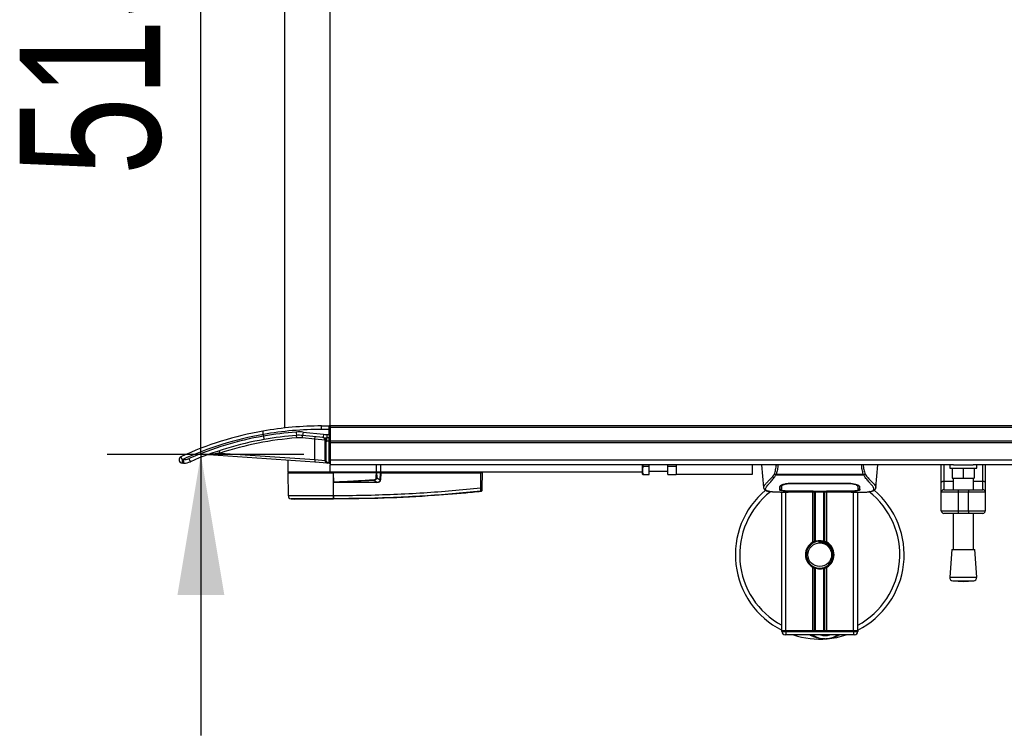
# Model space of a CAD drawing. Header units: millimetres. Extents: x 0 to 420, y 0 to 297.
# Tile 3 of 124: x 52 to 73, y 89 to 104. Entities that reach past the tile are written whole.
import ezdxf

# ---------------------------------------------------------------- set-up
doc = ezdxf.new("R2010")
doc.units = ezdxf.units.MM
doc.layers.add('QUOTE', color=174, linetype='Continuous')
doc.styles.add('SLDTEXTSTYLE3', font='TXT', dxfattribs={"width": 0.75})
doc.dimstyles.new('SLDDIMSTYLE1', dxfattribs={"dimtxt": 3, "dimasz": 3, "dimexe": 0, "dimexo": 0.0625, "dimgap": 0.75, "dimtad": 1, "dimlfac": 27.746323, "dimrnd": 1e-09, "dimzin": 12, "dimdsep": 46, "dimtxsty": 'SLDTEXTSTYLE3', "dimsah": 1, "dimcen": 0.09, "dimadec": 0, "dimazin": 3, "dimtfac": 1, "dimtdec": 3, "dimtmove": 0, "dimatfit": 0, "dimfxl": 0, "dimfrac": 2, "dimtolj": 1, "dimtzin": 12, "dimarcsym": 0})

# ---------------------------------------------------------------- blocks, each defined once
blk = doc.blocks.new('_D_1')
at = {"layer": 'QUOTE'}
for p, q in [((56.15, 113.518), (56.15, 119.518)), ((58.35, 113.518), (54.15, 113.518)), ((56.15, 94.957), (56.15, 113.518)), ((58.35, 94.957), (54.15, 94.957)), ((56.15, 94.957), (56.15, 88.957))]:
    blk.add_line(p, q, dxfattribs=at)
for points in [[(56.15, 113.518), (56.65, 116.518), (55.65, 116.518)], [(56.15, 94.957), (55.65, 91.957), (56.65, 91.957)]]:
    blk.add_solid(points, dxfattribs=at)
at = {"layer": 'QUOTE', "insert": (52.282, 100.913), "char_height": 3, "attachment_point": 1, "rotation": 90, "style": 'SLDTEXTSTYLE3'}
blk.add_mtext('515', dxfattribs=at)

msp = doc.modelspace()

# ---------------------------------------------------------------- linework, layer by layer
at = {"color": 7, "linetype": 'Continuous', "lineweight": 25}
for p, q in [((57.93507, 112.95706), (57.93507, 95.51878)), ((58.90817, 95.56253), (58.90817, 112.91332)), ((58.18722, 95.43378), (58.19271, 95.36191)), ((58.32995, 95.4318), (58.32247, 95.36011)), ((58.32995, 95.4318), (58.77021, 95.38583)), ((58.72797, 95.49044), (58.72797, 95.56253)), ((58.72797, 95.56253), (58.89015, 95.56253)), ((58.89015, 95.49044), (58.72797, 95.49044)), ((58.89015, 95.49044), (58.89015, 95.56253)), ((58.89015, 95.38232), (58.89015, 95.49044)), ((58.90817, 95.49044), (58.89015, 95.49044)), ((221.09183, 95.56253), (58.90817, 95.56253)), ((58.90817, 95.56253), (58.90817, 95.52649)), ((221.09183, 95.52649), (58.90817, 95.52649)), ((58.90817, 95.52649), (58.90817, 95.23816)), ((57.48505, 95.38137), (57.48496, 95.38246)), ((57.48505, 95.34588), (57.48505, 95.38137)), ((57.48505, 95.34588), (57.48515, 95.34478)), ((58.19683, 95.30801), (58.19271, 95.36191)), ((58.31685, 95.30634), (58.32247, 95.36011)), ((58.58381, 95.27846), (58.31685, 95.30634)), ((58.76272, 95.31414), (58.32247, 95.36011)), ((58.58381, 95.27846), (58.58942, 95.33223)), ((58.58381, 94.84323), (58.58381, 95.27846)), ((58.80005, 95.26153), (58.58381, 95.27846)), ((58.77021, 95.38583), (58.76272, 95.31414)), ((58.80005, 95.2384), (58.80005, 95.26153)), ((58.81807, 95.2384), (58.80005, 95.2384)), ((58.80005, 94.82432), (58.80005, 95.2384)), ((58.81807, 95.2384), (58.81807, 94.82432)), ((58.83758, 95.38232), (58.89015, 95.38232)), ((58.83758, 95.38232), (58.83758, 95.31024)), ((58.89015, 95.31024), (58.83758, 95.31024)), ((58.83758, 95.23816), (58.83758, 95.31024)), ((58.89015, 95.23816), (58.83758, 95.23816)), ((58.89015, 95.38232), (58.89015, 95.31024)), ((58.89015, 95.38232), (58.90817, 95.38232)), ((58.89015, 95.23816), (58.89015, 95.31024)), ((58.89015, 95.23816), (58.90817, 95.23816)), ((58.89015, 94.78568), (58.89015, 95.23816)), ((221.09183, 95.23816), (58.90817, 95.23816)), ((58.90817, 95.23816), (58.90817, 95.20212)), ((56.56509, 94.98439), (56.54833, 95.03578)), ((221.09183, 95.20212), (58.90817, 95.20212)), ((58.90817, 95.20212), (58.90817, 94.85717)), ((55.74881, 94.84171), (55.7758, 94.84171)), ((58.58003, 94.7893), (56.30961, 94.94806)), ((56.56509, 94.98439), (58.58381, 94.84323)), ((58.00715, 94.82936), (58.00715, 94.57898)), ((58.58381, 94.84323), (58.58003, 94.7893)), ((58.85034, 94.77039), (58.58003, 94.7893)), ((58.58381, 94.84323), (58.80005, 94.82432)), ((58.81807, 94.82432), (58.80005, 94.82432)), ((58.8516, 94.78837), (58.85034, 94.77039)), ((58.8516, 94.78837), (58.89015, 94.78568)), ((58.89015, 94.78568), (58.8889, 94.7677)), ((58.89015, 94.78568), (58.90817, 94.78568)), ((58.90817, 94.85717), (58.90817, 94.78568)), ((221.09183, 94.83229), (58.90817, 94.83229)), ((58.90817, 94.78568), (58.90817, 94.73359)), ((55.78209, 94.76963), (55.75509, 94.76963)), ((58.90817, 94.57898), (58.00715, 94.57898)), ((58.02517, 94.57898), (58.02486, 94.56096)), ((58.8889, 94.7677), (58.85034, 94.77039)), ((72.21244, 94.73359), (58.90817, 94.73359)), ((58.90817, 94.57898), (58.90817, 94.73359)), ((59.8993, 94.57898), (58.90817, 94.57898)), ((58.98313, 94.56096), (58.98312, 94.57898)), ((59.89198, 94.56096), (59.89185, 94.57898)), ((59.8993, 94.57898), (59.8993, 94.73359)), ((59.9894, 94.57898), (59.8993, 94.57898)), ((59.96829, 94.56096), (59.96807, 94.57898)), ((59.98606, 94.56096), (59.98604, 94.57898)), ((59.9894, 94.57898), (59.9894, 94.73359)), ((65.57572, 94.57898), (59.9894, 94.57898)), ((62.12395, 94.56096), (62.12392, 94.57898)), ((62.13414, 94.56096), (62.13383, 94.57898)), ((65.57572, 94.57898), (65.57572, 94.73359)), ((65.57572, 94.53329), (65.57572, 94.57898)), ((65.59665, 94.70513), (65.59193, 94.73359)), ((65.59665, 94.70513), (65.71989, 94.70513)), ((65.71989, 94.70513), (65.71989, 94.73359)), ((65.71989, 94.52492), (65.71989, 94.70513)), ((65.71989, 94.59701), (66.11634, 94.59701)), ((66.11634, 94.70513), (66.11634, 94.73359)), ((66.11634, 94.70513), (66.29654, 94.70513)), ((66.11634, 94.52492), (66.11634, 94.70513)), ((66.29654, 94.73359), (66.29654, 94.52492)), ((67.91838, 94.73359), (67.91838, 94.52492)), ((68.11816, 94.73359), (68.16027, 94.25233)), ((70.55975, 94.25233), (70.60185, 94.73359)), ((71.95495, 94.35397), (71.95495, 94.73359)), ((72.00901, 94.73359), (72.00901, 94.38498)), ((72.13515, 94.73359), (72.13515, 94.66151)), ((72.13515, 94.66151), (72.7118, 94.66151)), ((72.18921, 94.66151), (72.18921, 94.44526)), ((72.21244, 94.73359), (72.63451, 94.73359)), ((72.42348, 94.66151), (72.42348, 94.44526)), ((91.52002, 94.73359), (72.63451, 94.73359)), ((72.65774, 94.66151), (72.65774, 94.44526)), ((72.7118, 94.66151), (72.7118, 94.73359)), ((72.83795, 94.38498), (72.83795, 94.73359)), ((72.89201, 94.73359), (72.89201, 94.35397)), ((58.00731, 94.56096), (58.01152, 94.07834)), ((58.00731, 94.56096), (58.98386, 94.56096)), ((58.98351, 94.07832), (58.98386, 94.56096)), ((58.98386, 94.56096), (58.98403, 94.56096)), ((58.98576, 94.36283), (58.98403, 94.56096)), ((59.89763, 94.56096), (58.98403, 94.56096)), ((59.06246, 94.36581), (59.90825, 94.36581)), ((59.90825, 94.36581), (59.84489, 94.39875)), ((59.98074, 94.56096), (59.90039, 94.56096)), ((59.90414, 94.455), (59.98017, 94.41548)), ((59.98017, 94.41548), (59.98074, 94.56096)), ((59.98074, 94.56096), (59.98748, 94.56096)), ((59.98748, 94.56096), (59.98691, 94.41548)), ((59.98748, 94.56096), (62.12528, 94.56096)), ((62.12246, 94.23825), (62.12528, 94.56096)), ((62.15169, 94.56096), (62.12528, 94.56096)), ((62.15169, 94.56096), (62.14887, 94.23825)), ((65.57572, 94.53329), (65.58055, 94.52492)), ((65.59665, 94.52492), (65.71989, 94.52492)), ((66.11634, 94.52492), (66.29654, 94.52492)), ((67.91838, 94.52492), (66.29654, 94.52492)), ((68.42375, 94.5153), (68.42035, 94.5245)), ((70.2958, 94.5153), (68.42375, 94.5153)), ((68.43325, 94.53549), (70.28681, 94.53549)), ((70.29976, 94.52464), (70.2958, 94.5153)), ((72.00901, 94.38498), (72.00901, 94.20056)), ((72.00901, 94.38498), (72.20723, 94.38498)), ((72.18921, 94.44526), (72.42348, 94.44526)), ((72.20723, 94.44526), (72.20723, 94.20056)), ((72.42348, 94.44526), (72.65774, 94.44526)), ((72.63972, 94.20056), (72.63972, 94.44526)), ((72.63972, 94.38498), (72.83795, 94.38498)), ((72.83795, 94.20056), (72.83795, 94.38498)), ((58.98578, 94.36083), (58.98576, 94.36283)), ((59.90779, 94.3565), (59.062, 94.3565)), ((62.12255, 94.16189), (62.12257, 94.16189)), ((68.16019, 94.25375), (68.1609, 94.25239)), ((68.54248, 94.27899), (68.54265, 94.25331)), ((68.54264, 94.25331), (68.54301, 94.19207)), ((68.54438, 94.27015), (68.54377, 94.29469)), ((68.72929, 94.34013), (69.99072, 94.34013)), ((68.72929, 94.17519), (68.72929, 94.17233)), ((69.19782, 94.17233), (68.72929, 94.17233)), ((68.72975, 94.32624), (68.72962, 94.32624)), ((68.81922, 94.15625), (69.9008, 94.15625)), ((68.81924, 94.15628), (69.90077, 94.15628)), ((69.19782, 94.17233), (69.19782, 94.17525)), ((69.19782, 94.16577), (69.19782, 94.17233)), ((69.52219, 94.16577), (69.19782, 94.16577)), ((69.21044, 93.08034), (69.21044, 94.15625)), ((69.21587, 94.17525), (69.21587, 94.16838)), ((69.21587, 94.16838), (69.21587, 94.17525)), ((69.21587, 94.16838), (69.5042, 94.16838)), ((69.24951, 93.09871), (69.24951, 94.15625)), ((69.2702, 93.10587), (69.2702, 94.15625)), ((69.44982, 93.10587), (69.44982, 94.15625)), ((69.47051, 93.09871), (69.47051, 94.15625)), ((69.5042, 94.17525), (69.99667, 94.17519)), ((69.5042, 94.17525), (69.5042, 94.16838)), ((69.50958, 93.08034), (69.50958, 94.15625)), ((69.52219, 94.17233), (69.52219, 94.17525)), ((69.52219, 94.16577), (69.52219, 94.17233)), ((69.99072, 94.17233), (69.52219, 94.17233)), ((69.99072, 94.17519), (69.99072, 94.17233)), ((69.99482, 94.32623), (69.99516, 94.33982)), ((70.17736, 94.25219), (70.17739, 94.25693)), ((70.55983, 94.25375), (70.55912, 94.25239)), ((71.95495, 94.1465), (71.95495, 94.35397)), ((72.00901, 94.20056), (72.31535, 94.20056)), ((72.31535, 94.20056), (72.31535, 94.1465)), ((72.31535, 94.20056), (72.5316, 94.20056)), ((72.5316, 94.20056), (72.83795, 94.20056)), ((72.5316, 94.20056), (72.5316, 94.1465)), ((72.89201, 94.35397), (72.89201, 94.1465)), ((58.07597, 94.00729), (58.13866, 94.00233)), ((58.98345, 94.00233), (58.98341, 94.00233)), ((58.98351, 94.07832), (58.98936, 94.07832)), ((68.52307, 94.1465), (68.68827, 94.1465)), ((68.54909, 91.19115), (68.54909, 94.1465)), ((68.58552, 94.14875), (68.59227, 94.14946)), ((68.63919, 91.19115), (68.63919, 94.1465)), ((70.02857, 94.1465), (70.19683, 94.1465)), ((70.08082, 91.19115), (70.08082, 94.1465)), ((70.17093, 91.19115), (70.17093, 94.1465)), ((72.31535, 94.1465), (71.95495, 94.1465)), ((71.95495, 93.75005), (71.95495, 94.1465)), ((72.5316, 94.1465), (72.31535, 94.1465)), ((72.31535, 94.1465), (72.31535, 93.75005)), ((72.89201, 94.1465), (72.5316, 94.1465)), ((72.5316, 93.75005), (72.5316, 94.1465)), ((72.89201, 94.1465), (72.89201, 93.75005)), ((71.95495, 93.75005), (72.31535, 93.75005)), ((72.31535, 93.75005), (72.5316, 93.75005)), ((72.31535, 93.75005), (72.31535, 93.69598)), ((72.5316, 93.75005), (72.89201, 93.75005)), ((72.5316, 93.75005), (72.5316, 93.69598)), ((72.31535, 93.69598), (72.00901, 93.69598)), ((72.20723, 93.69598), (72.20723, 92.9237)), ((72.5316, 93.69598), (72.31535, 93.69598)), ((72.83795, 93.69598), (72.5316, 93.69598)), ((72.63972, 92.9237), (72.63972, 93.69598)), ((69.33501, 93.10023), (69.33699, 93.07746)), ((72.1802, 92.9237), (72.13515, 92.33322)), ((72.1802, 92.9237), (72.66675, 92.9237)), ((72.7118, 92.33322), (72.66675, 92.9237)), ((69.21044, 91.19115), (69.21044, 92.54563)), ((69.24951, 91.19115), (69.24951, 92.52726)), ((69.2702, 91.19115), (69.2702, 92.5201)), ((69.44982, 91.19115), (69.44982, 92.5201)), ((69.47051, 91.19115), (69.47051, 92.52726)), ((69.50958, 91.19115), (69.50958, 92.54563)), ((72.13515, 92.33322), (72.7118, 92.33322)), ((72.20154, 92.25586), (72.42348, 92.23893)), ((72.20154, 92.25586), (72.64541, 92.25586)), ((72.42348, 92.23893), (72.64541, 92.25586)), ((68.63919, 91.19115), (68.54909, 91.19115)), ((68.54909, 91.19115), (68.63919, 91.19115)), ((68.54909, 91.17313), (68.54909, 91.19115)), ((68.54909, 91.17313), (68.63919, 91.17313)), ((68.63919, 91.10105), (68.62117, 91.10105)), ((69.21044, 91.19115), (68.63919, 91.19115)), ((68.63919, 91.19115), (68.63919, 91.17313)), ((70.08082, 91.19115), (68.63919, 91.19115)), ((68.63919, 91.17313), (70.08082, 91.17313)), ((68.63919, 91.17313), (68.63919, 91.10105)), ((70.08082, 91.10105), (68.63919, 91.10105)), ((70.08082, 91.19115), (69.50958, 91.19115)), ((70.17093, 91.19115), (70.08082, 91.19115)), ((70.08082, 91.19115), (70.17093, 91.19115)), ((70.08082, 91.17313), (70.08082, 91.19115)), ((70.08082, 91.17313), (70.17093, 91.17313)), ((70.08082, 91.17313), (70.08082, 91.10105)), ((70.09884, 91.10105), (70.08082, 91.10105)), ((70.17093, 91.19115), (70.17093, 91.17313))]:
    msp.add_line(p, q, dxfattribs=at)
at = {"color": 7, "linetype": 'Continuous', "lineweight": 25, "flags": 128}
for points in [[(59.06246, 94.36581), (59.01951, 94.36414), (58.98576, 94.36283)], [(71.95495, 94.35397), (71.95599, 94.36002), (71.95906, 94.36584), (71.96406, 94.3712), (71.97078, 94.3759), (71.97897, 94.37975), (71.98832, 94.38262), (71.99846, 94.38438), (72.00901, 94.38498)], [(72.83795, 94.38498), (72.84849, 94.38438), (72.85864, 94.38262), (72.86798, 94.37975), (72.87617, 94.3759), (72.8829, 94.3712), (72.88789, 94.36584), (72.89097, 94.36002), (72.89201, 94.35397)], [(68.72334, 94.17519), (68.96165, 94.17523), (69.21587, 94.17525)], [(68.7252, 94.32623), (68.7293, 94.32624), (68.72962, 94.32624)]]:
    msp.add_lwpolyline(points, dxfattribs=at)
at = {"color": 7, "linetype": 'Continuous', "lineweight": 25}
msp.add_circle((69.36001, 92.81299), 0.25229, dxfattribs=at)
for centre, radius, start, end in [((58.72797, 88.35436), 7.20816, 100.004908, 114.619977), ((58.72797, 88.35436), 7.20816, 90, 100.004908), ((58.72797, 88.35436), 7.13608, 90, 100.030567), ((58.72797, 88.35436), 7.10004, 94.36792, 100.08123), ((58.24761, 94.64319), 0.7929, 84.039216, 94.36792), ((58.89015, 95.54451), 0.01802, 0, 90), ((58.72169, 88.35436), 7.13608, 99.980117, 114.619977), ((58.72169, 88.35436), 7.10004, 100.030527, 113.498118), ((58.72797, 88.35436), 7.02796, 100.05622, 113.498118), ((58.72797, 88.35436), 6.9739, 94.36792, 108.06758), ((58.72797, 88.35436), 7.02796, 94.36792, 100.05622), ((58.24761, 94.64319), 0.72082, 84.039216, 94.36792), ((58.24761, 94.64319), 0.66676, 84.039216, 94.36792), ((58.74599, 95.26153), 0.05406, 0, 84.039216), ((58.83758, 96.03106), 0.72082, 264.039216, 270), ((58.75537, 95.2669), 0.04781, 6.88759, 81.14556), ((58.83758, 96.03106), 0.64873, 264.039216, 270), ((58.83758, 96.03106), 0.7929, 268.590141, 270), ((58.89015, 95.32826), 0.01802, 270, 0), ((55.75509, 94.84171), 0.07208, 114.619977, 270), ((55.94233, 94.94891), 0.22123, 190.856451, 208.983189), ((55.96028, 94.82383), 0.21223, 175.166194, 194.795945), ((55.98728, 94.82383), 0.21223, 175.166194, 194.795945), ((55.7758, 95.13004), 0.28833, 270, 293.498118), ((55.78209, 95.13004), 0.36041, 270, 293.498118), ((56.11852, 94.94396), 0.24085, 198.980947, 216.849249), ((56.30584, 94.89413), 0.05406, 86, 110.323073), ((58.85411, 94.82432), 0.05406, 180, 266), ((58.85411, 94.82432), 0.03604, 180, 266), ((58.89015, 94.78568), 0.01802, 266, 0), ((59.13667, 94.35747), 0.07467, 173.585658, 180.74759), ((84.7379, 95.60185), 24.92207, 182.731259, 182.766996), ((59.98245, 94.35747), 0.07467, 173.585658, 180.74759), ((59.98354, 93.49752), 0.91796, 89.78976, 90.21024), ((62.13567, 95.03615), 0.79802, 269.051899, 270.948101), ((62.11976, 94.196), 0.02874, 276.104195, 359.384141), ((69.36001, 92.81299), 1.80204, 130.046839, 243.256316), ((69.36001, 92.81299), 1.70915, 128.047069, 241.675912), ((69.36001, 92.81299), 1.80204, 296.743684, 49.984768), ((69.36001, 92.81299), 1.70915, 298.324088, 52.137337), ((72.00901, 94.1465), 0.05406, 90, 180), ((72.83795, 94.1465), 0.05406, 0, 90), ((58.0836, 94.07897), 0.07208, 180.500011, 263.923128), ((58.71274, 94.06327), 0.27119, 348.081743, 3.180073), ((57.52182, 94.17395), 1.47162, 353.303191, 353.496611), ((58.71862, 94.06309), 0.27117, 348.120168, 3.219012), ((72.00901, 93.75005), 0.05406, 180, 270), ((72.83795, 93.75005), 0.05406, 270, 0), ((69.36001, 92.81299), 0.30635, 119.224658, 240.775342), ((69.36001, 92.81299), 0.28833, 94.974241, 274.974241), ((69.36001, 92.81299), 0.30635, 111.143405, 119.224658), ((69.36001, 92.81299), 0.30635, 60.775342, 68.856595), ((69.36001, 92.81299), 0.30635, 299.224658, 60.775342), ((69.36001, 92.81299), 0.30635, 240.775342, 248.856595), ((69.36001, 92.81299), 0.30635, 291.143405, 299.224658), ((72.20702, 92.32773), 0.07208, 175.637086, 265.637086), ((72.63993, 92.32773), 0.07208, 274.362914, 4.362914), ((68.62117, 91.17313), 0.07208, 180, 270), ((69.36001, 92.81299), 1.80204, 251.805128, 274.974241), ((69.47563, 91.4845), 0.46853, 234.926098, 305.073902), ((69.47563, 91.4845), 0.39645, 255.287788, 284.712212), ((69.36001, 92.81299), 1.80204, 274.974241, 288.194872), ((70.09884, 91.17313), 0.07208, 270, 0)]:
    msp.add_arc(centre, radius, start, end, dxfattribs=at)
for centre, major_axis, ratio, start_param, end_param in [((59.81502, 94.47531), (0.07209, -0.0381), 0.66301777, 5.44064323, 6.61753007), ((59.81502, 94.47547), (0.08258, -0.04394), 0.77058227, 5.44273149, 6.61961833), ((59.85903, 94.45221), (0.12255, -0.06027), 0.60672542, 5.39359838, 6.57048522), ((59.85993, 94.45212), (0.11594, -0.05739), 0.5569608, 5.39481108, 6.57169792)]:
    msp.add_ellipse(centre, major_axis=major_axis, ratio=ratio, start_param=start_param, end_param=end_param, dxfattribs=at)
for points, knots in [([(57.48496, 95.38246), (57.48359, 95.39043), (57.48086, 95.40637), (57.47769, 95.42752), (57.47567, 95.44354), (57.47516, 95.4513), (57.47546, 95.45284), (57.47566, 95.45291), (57.47568, 95.45291)], [0, 0, 0, 0, 0.21652548, 0.43304761, 0.64966461, 0.86647135, 0.99009853, 1, 1, 1, 1]), ([(57.48515, 95.34478), (57.4866, 95.33681), (57.48949, 95.32088), (57.49378, 95.29974), (57.49742, 95.28372), (57.49969, 95.27582), (57.50054, 95.27434), (57.50077, 95.27435), (57.50079, 95.27435)], [0, 0, 0, 0, 0.21443284, 0.42886266, 0.64338043, 0.85808798, 0.99029143, 1, 1, 1, 1]), ([(58.80283, 95.27263), (58.80222, 95.27092), (58.80079, 95.26691), (58.80032, 95.26349), (58.80005, 95.26153)], [0, 0, 0, 0, 0.42590939, 1, 1, 1, 1]), ([(58.81757, 95.31052), (58.81756, 95.31052), (58.81735, 95.31052), (58.81593, 95.31021), (58.81337, 95.30571), (58.80908, 95.29132), (58.80501, 95.27915), (58.80283, 95.27263)], [0, 0, 0, 0, 0.0041403, 0.05451856, 0.38113864, 0.66837401, 1, 1, 1, 1]), ([(58.81757, 95.31052), (58.81757, 95.31017), (58.81758, 95.30929), (58.81765, 95.30066), (58.81777, 95.28434), (58.81792, 95.26273), (58.81802, 95.24651), (58.81807, 95.2384)], [0, 0, 0, 0, 0.14097108, 0.35564885, 0.57040781, 0.78520205, 1, 1, 1, 1]), ([(56.56509, 94.98439), (56.51545, 94.97772), (56.45192, 94.96918), (56.37492, 94.95793), (56.34187, 94.95298), (56.32175, 94.94992), (56.31431, 94.94878), (56.31082, 94.94825), (56.30968, 94.94807), (56.30962, 94.94806), (56.30961, 94.94806)], [0, 0, 0, 0, 0.550640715, 0.704710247, 0.871154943, 0.930259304, 0.956483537, 0.979662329, 0.995757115, 1, 1, 1, 1]), ([(65.59665, 94.52492), (65.58824, 94.55712), (65.57253, 94.61734), (65.58899, 94.67725), (65.59665, 94.70513)], [0, 0, 0, 0, 0.5347163, 1, 1, 1, 1]), ([(68.39216, 94.53397), (68.40128, 94.56642), (68.41925, 94.6304), (68.43028, 94.69953), (68.43571, 94.73359)], [0, 0, 0, 0, 0.50728505, 1, 1, 1, 1]), ([(68.46781, 94.73359), (68.464, 94.69918), (68.45644, 94.63083), (68.44094, 94.56713), (68.43325, 94.53549)], [0, 0, 0, 0, 0.50345062, 1, 1, 1, 1]), ([(70.28681, 94.5355), (70.2796, 94.56747), (70.2652, 94.63128), (70.25433, 94.69856), (70.25275, 94.73343), (70.25275, 94.73359)], [0, 0, 0, 0, 0.49992462, 0.99775327, 1, 1, 1, 1]), ([(70.28389, 94.73359), (70.28929, 94.69964), (70.30031, 94.63041), (70.31855, 94.56654), (70.32785, 94.53398)], [0, 0, 0, 0, 0.49025565, 1, 1, 1, 1]), ([(58.98576, 94.36283), (59.14594, 94.37353), (59.43195, 94.39263), (59.7182, 94.40766), (59.84414, 94.41428)], [0, 0, 0, 0, 0.56002694, 1, 1, 1, 1]), ([(59.84489, 94.39875), (59.69885, 94.39215), (59.43806, 94.38037), (59.17724, 94.37026), (59.06246, 94.36581)], [0, 0, 0, 0, 0.55997408, 1, 1, 1, 1]), ([(59.8914, 94.455), (59.89196, 94.4748), (59.89295, 94.51018), (59.8962, 94.54543), (59.89763, 94.56096)], [0, 0, 0, 0, 0.55939227, 1, 1, 1, 1]), ([(59.90414, 94.455), (59.90203, 94.45499), (59.89826, 94.45498), (59.8935, 94.455), (59.8914, 94.455)], [0, 0, 0, 0, 0.56, 1, 1, 1, 1]), ([(59.90039, 94.56096), (59.90014, 94.56096), (59.89956, 94.56096), (59.89858, 94.56096), (59.89789, 94.56096), (59.89763, 94.56096)], [0, 0, 0, 0, 0.31939567, 0.74819126, 1, 1, 1, 1]), ([(59.90039, 94.56096), (59.90155, 94.5412), (59.90362, 94.50594), (59.90398, 94.47055), (59.90414, 94.455)], [0, 0, 0, 0, 0.56058603, 1, 1, 1, 1]), ([(65.58387, 94.52492), (65.58285, 94.52492), (65.57889, 94.52492), (65.58908, 94.52492), (65.59665, 94.52492)], [0, 0, 0, 0, 0.25801713, 1, 1, 1, 1]), ([(68.39213, 94.53402), (68.38136, 94.51972), (68.34875, 94.47639), (68.29502, 94.41674), (68.23895, 94.36013), (68.19617, 94.3179), (68.16557, 94.28094), (68.16214, 94.26363), (68.16019, 94.25375)], [0, 0, 0, 0, 0.0842305, 0.25507317, 0.42671503, 0.59795609, 0.7705982, 1, 1, 1, 1]), ([(68.28731, 94.16223), (68.28395, 94.16294), (68.27682, 94.16444), (68.26668, 94.16701), (68.25695, 94.16984), (68.2408, 94.17534), (68.22187, 94.18453), (68.20573, 94.20051), (68.20133, 94.22082), (68.21008, 94.24732), (68.23444, 94.28141), (68.2738, 94.32585), (68.32713, 94.38539), (68.37392, 94.44369), (68.40642, 94.48916), (68.4181, 94.50678), (68.42375, 94.5153)], [0, 0, 0, 0, 0.02969414, 0.06305591, 0.09492768, 0.12531521, 0.23205808, 0.32960303, 0.43327649, 0.53202469, 0.63076786, 0.73507022, 0.83793216, 0.94137578, 0.97165063, 1, 1, 1, 1]), ([(68.42029, 94.52451), (68.42007, 94.52453), (68.41623, 94.52494), (68.40896, 94.5264), (68.39946, 94.52982), (68.39458, 94.5326), (68.39216, 94.53397)], [0, 0, 0, 0, 0.0200108, 0.34699568, 0.67667396, 1, 1, 1, 1]), ([(68.42022, 94.52461), (68.42438, 94.52819), (68.42861, 94.53183), (68.43316, 94.53543), (68.43325, 94.5355)], [0, 0, 0, 0, 0.98124308, 1, 1, 1, 1]), ([(70.28681, 94.5355), (70.2869, 94.53543), (70.29161, 94.53205), (70.29573, 94.52831), (70.29976, 94.52464)], [0, 0, 0, 0, 0.01890165, 1, 1, 1, 1]), ([(70.43007, 94.16183), (70.43713, 94.16328), (70.45221, 94.16638), (70.47924, 94.17483), (70.50601, 94.18882), (70.5202, 94.2129), (70.51365, 94.23929), (70.49807, 94.26395), (70.48417, 94.28209), (70.46626, 94.30329), (70.44509, 94.32706), (70.42009, 94.35484), (70.39242, 94.38676), (70.36233, 94.42389), (70.32979, 94.4657), (70.30769, 94.49796), (70.2958, 94.5153)], [0, 0, 0, 0, 0.06157012, 0.13151171, 0.27071941, 0.40337504, 0.53510625, 0.58328098, 0.63315897, 0.68442904, 0.73675836, 0.78384784, 0.83893216, 0.89157329, 0.94168727, 1, 1, 1, 1]), ([(70.32785, 94.53398), (70.32543, 94.53261), (70.32055, 94.52983), (70.31105, 94.52641), (70.30379, 94.52494), (70.29997, 94.52454), (70.29976, 94.52451)], [0, 0, 0, 0, 0.32361461, 0.65359013, 0.98086966, 1, 1, 1, 1]), ([(70.32788, 94.53403), (70.33865, 94.51972), (70.37126, 94.4764), (70.42499, 94.41674), (70.48107, 94.36013), (70.52384, 94.3179), (70.55445, 94.28094), (70.55787, 94.26363), (70.55983, 94.25375)], [0, 0, 0, 0, 0.08424716, 0.25508672, 0.42672547, 0.59796341, 0.77060237, 1, 1, 1, 1]), ([(62.12255, 94.16189), (62.11044, 94.16066), (62.03572, 94.15307), (61.70789, 94.12107), (61.03432, 94.06605), (60.06252, 94.01317), (59.34329, 94.00595), (58.98345, 94.00233)], [0, 0, 0, 0, 0.01170126, 0.07220884, 0.31419353, 0.65688711, 1, 1, 1, 1]), ([(62.12281, 94.16742), (61.71696, 94.13038), (61.09839, 94.07393), (60.26487, 94.03241), (59.6243, 94.01041), (59.19793, 94.01042), (58.98398, 94.00727), (58.98398, 94.00727)], [0, 0, 0, 0, 0.38876695, 0.59252789, 0.79628932, 0.99999932, 1, 1, 1, 1]), ([(59.062, 94.3565), (59.05464, 94.35657), (59.03282, 94.35678), (59.00716, 94.35671), (58.98937, 94.36014), (58.98578, 94.36083)], [0, 0, 0, 0, 0.28926734, 0.85682964, 1, 1, 1, 1]), ([(58.98936, 94.07832), (59.20237, 94.07964), (59.62839, 94.0823), (60.26722, 94.10315), (61.0994, 94.14497), (61.71706, 94.20129), (62.12246, 94.23825)], [0, 0, 0, 0, 0.20362021, 0.40724063, 0.61094774, 1, 1, 1, 1]), ([(62.12281, 94.16742), (62.12302, 94.16901), (62.12343, 94.17219), (62.12359, 94.18655), (62.12338, 94.20615), (62.12292, 94.22456), (62.12256, 94.2354), (62.12246, 94.23825)], [0, 0, 0, 0, 0.22968814, 0.45959689, 0.68877935, 0.91808895, 1, 1, 1, 1]), ([(62.14845, 94.19032), (62.14841, 94.18932), (62.14824, 94.18504), (62.14602, 94.17765), (62.14023, 94.16966), (62.13215, 94.16383), (62.12576, 94.16254), (62.12257, 94.16189)], [0, 0, 0, 0, 0.071606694, 0.306811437, 0.537874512, 0.76893725, 1, 1, 1, 1]), ([(62.12257, 94.16189), (62.12259, 94.16199), (62.12266, 94.16239), (62.12275, 94.16528), (62.12281, 94.16742)], [0, 0, 0, 0, 0.26388418, 1, 1, 1, 1]), ([(62.1485, 94.19569), (62.14848, 94.19361), (62.14846, 94.1908), (62.14845, 94.19042), (62.14845, 94.19032)], [0, 0, 0, 0, 0.73657409, 1, 1, 1, 1]), ([(62.14887, 94.23825), (62.14886, 94.23653), (62.1488, 94.23001), (62.1487, 94.21893), (62.1486, 94.20713), (62.14853, 94.19852), (62.14851, 94.19663), (62.1485, 94.19569)], [0, 0, 0, 0, 0.082107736, 0.311654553, 0.54070711, 0.770369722, 1, 1, 1, 1]), ([(68.16028, 94.25214), (68.16115, 94.24681), (68.16265, 94.2376), (68.16677, 94.22788), (68.17075, 94.22071), (68.17193, 94.21872), (68.17287, 94.2172), (68.17333, 94.21649), (68.17365, 94.216), (68.17396, 94.21555), (68.17437, 94.21494), (68.1757, 94.2131), (68.17623, 94.21269), (68.17743, 94.21167), (68.1783, 94.21101), (68.17912, 94.21035), (68.17946, 94.21007), (68.17975, 94.20982), (68.17997, 94.20963), (68.18019, 94.20944), (68.18052, 94.20915), (68.18107, 94.20866), (68.18177, 94.20801), (68.18346, 94.20639), (68.18587, 94.20397), (68.18962, 94.20031), (68.19483, 94.19569), (68.2023, 94.19009), (68.21296, 94.18369), (68.2305, 94.17573), (68.25063, 94.1688), (68.26791, 94.1655), (68.27388, 94.16436)], [0, 0, 0, 0, 0.10895151, 0.18836403, 0.20015725, 0.20797863, 0.21045693, 0.21142904, 0.21231706, 0.21323322, 0.21428764, 0.21709508, 0.23718398, 0.24934952, 0.25616294, 0.25744907, 0.25846748, 0.25891857, 0.25936812, 0.25985246, 0.2604052, 0.2618126, 0.26492315, 0.26948017, 0.29015729, 0.32576371, 0.37931044, 0.4537257, 0.55180182, 0.67626306, 0.8881219, 1, 1, 1, 1]), ([(68.52307, 94.14653), (68.51955, 94.14652), (68.49945, 94.14646), (68.45669, 94.14687), (68.41034, 94.14852), (68.37597, 94.15084), (68.35861, 94.1523), (68.3423, 94.15392), (68.32816, 94.15558), (68.31425, 94.15745), (68.30192, 94.15944), (68.29253, 94.1611), (68.28789, 94.16211), (68.28731, 94.16223)], [0, 0, 0, 0, 0.04881498, 0.27892257, 0.54515535, 0.62717383, 0.69834333, 0.75858144, 0.82840444, 0.87364995, 0.93389274, 0.99178224, 1, 1, 1, 1]), ([(68.50749, 94.19248), (68.5076, 94.19679), (68.50788, 94.20757), (68.50846, 94.22986), (68.50912, 94.25473), (68.50945, 94.26719)], [0, 0, 0, 0, 0.249392, 0.62414375, 1, 1, 1, 1]), ([(68.72929, 94.17233), (68.70441, 94.1725), (68.65465, 94.17285), (68.58829, 94.1757), (68.53815, 94.18035), (68.51126, 94.18617), (68.50858, 94.19066), (68.50749, 94.19248)], [0, 0, 0, 0, 0.21341182, 0.42681727, 0.64048529, 0.85457431, 1, 1, 1, 1]), ([(68.50765, 94.21061), (68.50881, 94.20785), (68.51038, 94.20412), (68.52795, 94.20155), (68.53246, 94.20088)], [0, 0, 0, 0, 0.74296977, 1, 1, 1, 1]), ([(68.50945, 94.26719), (68.51224, 94.27408), (68.51782, 94.28787), (68.55859, 94.31024), (68.61792, 94.32925), (68.67937, 94.33903), (68.71712, 94.33986), (68.72929, 94.34013)], [0, 0, 0, 0, 0.2254673, 0.45085364, 0.67736923, 0.89591171, 1, 1, 1, 1]), ([(68.56176, 94.3097), (68.55584, 94.30627), (68.54171, 94.29811), (68.54016, 94.2903), (68.53925, 94.28577)], [0, 0, 0, 0, 0.41900897, 1, 1, 1, 1]), ([(68.54227, 94.29881), (68.54233, 94.29294), (68.5425, 94.27849), (68.54258, 94.265), (68.54262, 94.25699)], [0, 0, 0, 0, 0.405504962, 1, 1, 1, 1]), ([(68.54265, 94.25331), (68.54266, 94.2524), (68.54272, 94.24225), (68.54285, 94.22185), (68.54296, 94.20237), (68.54302, 94.19212)], [0, 0, 0, 0, 0.04480435, 0.49764008, 1, 1, 1, 1]), ([(68.54302, 94.19212), (68.54303, 94.19225), (68.54316, 94.19991), (68.54341, 94.21407), (68.54386, 94.24015), (68.54418, 94.25838), (68.54437, 94.26919), (68.54438, 94.27015)], [0, 0, 0, 0, 0.007519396, 0.456665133, 0.715355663, 0.974525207, 1, 1, 1, 1]), ([(68.54302, 94.19212), (68.54499, 94.18994), (68.54892, 94.18557), (68.58018, 94.18058), (68.62621, 94.17712), (68.67692, 94.17542), (68.71025, 94.17525), (68.72334, 94.17519)], [0, 0, 0, 0, 0.21612272, 0.43228358, 0.64748247, 0.86145988, 1, 1, 1, 1]), ([(68.7252, 94.32623), (68.70497, 94.32546), (68.66453, 94.32391), (68.61061, 94.31278), (68.56984, 94.29782), (68.54778, 94.28266), (68.54537, 94.27378), (68.54438, 94.27015)], [0, 0, 0, 0, 0.2128654, 0.42572184, 0.63872248, 0.85234986, 1, 1, 1, 1]), ([(68.59359, 94.15147), (68.59948, 94.15186), (68.61435, 94.15286), (68.66581, 94.15452), (68.73747, 94.15598), (68.79199, 94.15618), (68.81924, 94.15628)], [0, 0, 0, 0, 0.17981299, 0.45378319, 0.72700373, 1, 1, 1, 1]), ([(68.72467, 94.34705), (68.72467, 94.34688), (68.72485, 94.33995), (68.72502, 94.33301), (68.7252, 94.32623)], [0, 0, 0, 0, 0.02342788, 1, 1, 1, 1]), ([(69.99482, 94.32623), (69.99345, 94.32623), (69.84923, 94.32666), (69.42754, 94.32616), (69.00721, 94.32621), (68.72975, 94.32624)], [0, 0, 0, 0, 0.00323915, 0.34201142, 1, 1, 1, 1]), ([(68.89945, 94.15358), (68.9018, 94.15369), (68.90643, 94.15391), (68.9108, 94.15548), (68.91297, 94.15625)], [0, 0, 0, 0, 0.50476564, 1, 1, 1, 1]), ([(69.80705, 94.15625), (69.80921, 94.15548), (69.81359, 94.15391), (69.81822, 94.15369), (69.82056, 94.15358)], [0, 0, 0, 0, 0.49524741, 1, 1, 1, 1]), ([(69.90077, 94.15628), (69.91298, 94.15626), (69.95236, 94.15619), (70.01687, 94.15538), (70.08269, 94.15371), (70.12748, 94.15178), (70.14853, 94.14999), (70.13918, 94.14916), (70.1345, 94.14875)], [0, 0, 0, 0, 0.08215471, 0.26513997, 0.44867114, 0.63249904, 0.81630092, 1, 1, 1, 1]), ([(69.90077, 94.15625), (69.91663, 94.15622), (69.9498, 94.15615), (69.99826, 94.15558), (70.04388, 94.15469), (70.08169, 94.15359), (70.10504, 94.15273), (70.11203, 94.15233), (70.11268, 94.15229)], [0, 0, 0, 0, 0.18189708, 0.38061319, 0.58093849, 0.78035725, 0.97967552, 1, 1, 1, 1]), ([(69.99072, 94.34013), (70.01412, 94.33916), (70.06087, 94.33722), (70.12386, 94.32313), (70.17416, 94.30427), (70.20505, 94.2843), (70.20889, 94.2724), (70.21057, 94.26719)], [0, 0, 0, 0, 0.1991311, 0.39793157, 0.60588955, 0.82737965, 1, 1, 1, 1]), ([(70.21253, 94.19248), (70.21015, 94.18982), (70.20538, 94.18449), (70.16718, 94.17858), (70.11081, 94.17455), (70.04835, 94.1726), (70.00711, 94.17241), (69.99072, 94.17233)], [0, 0, 0, 0, 0.21521677, 0.43046232, 0.64509935, 0.85904026, 1, 1, 1, 1]), ([(70.17563, 94.27015), (70.17355, 94.27559), (70.16939, 94.28646), (70.13775, 94.3034), (70.09134, 94.3173), (70.04076, 94.32506), (70.00769, 94.3259), (69.99482, 94.32623)], [0, 0, 0, 0, 0.21773223, 0.43557879, 0.65075483, 0.86407246, 1, 1, 1, 1]), ([(69.99667, 94.17519), (70.01686, 94.17534), (70.05724, 94.17564), (70.11109, 94.17813), (70.15186, 94.18209), (70.17385, 94.18694), (70.17608, 94.19063), (70.17699, 94.19212)], [0, 0, 0, 0, 0.21287602, 0.42573624, 0.63903454, 0.85331242, 1, 1, 1, 1]), ([(70.18076, 94.28577), (70.17995, 94.29178), (70.17901, 94.29872), (70.16569, 94.30574), (70.16394, 94.30667)], [0, 0, 0, 0, 0.86801111, 1, 1, 1, 1]), ([(70.17639, 94.30025), (70.1763, 94.29678), (70.17605, 94.28675), (70.1758, 94.27672), (70.17563, 94.27015)], [0, 0, 0, 0, 0.3458763, 1, 1, 1, 1]), ([(70.17563, 94.27015), (70.17565, 94.26919), (70.17596, 94.25128), (70.17636, 94.22882), (70.17674, 94.20658), (70.17691, 94.19675), (70.17699, 94.19225), (70.17699, 94.19212)], [0, 0, 0, 0, 0.02546624, 0.4713629, 0.73178735, 0.99246436, 1, 1, 1, 1]), ([(70.17699, 94.19207), (70.17699, 94.19224), (70.17711, 94.21228), (70.17725, 94.23232), (70.17738, 94.25219)], [0, 0, 0, 0, 0.00827271, 1, 1, 1, 1]), ([(70.17699, 94.19212), (70.17711, 94.2112), (70.17723, 94.23122), (70.17736, 94.25124), (70.17736, 94.25219)], [0, 0, 0, 0, 0.95264015, 1, 1, 1, 1]), ([(70.1774, 94.25693), (70.17745, 94.2649), (70.17753, 94.2786), (70.17769, 94.29322), (70.17776, 94.29934)], [0, 0, 0, 0, 0.58164119, 1, 1, 1, 1]), ([(70.18774, 94.20091), (70.19521, 94.20229), (70.21026, 94.20508), (70.21166, 94.20876), (70.21237, 94.21061)], [0, 0, 0, 0, 0.49631334, 1, 1, 1, 1]), ([(70.19683, 94.14653), (70.19873, 94.14652), (70.20575, 94.14647), (70.21938, 94.14654), (70.23605, 94.14666), (70.2526, 94.1469), (70.26903, 94.14724), (70.28627, 94.14775), (70.30499, 94.1485), (70.32776, 94.14969), (70.35197, 94.15142), (70.37704, 94.15379), (70.40114, 94.15675), (70.41896, 94.15932), (70.4283, 94.16143), (70.43007, 94.16183)], [0, 0, 0, 0, 0.02762691, 0.10239616, 0.17945658, 0.24994161, 0.31702439, 0.38965422, 0.46782264, 0.55148696, 0.67182448, 0.76737343, 0.86398611, 0.97427426, 1, 1, 1, 1]), ([(70.21057, 94.26719), (70.21099, 94.25109), (70.21163, 94.22689), (70.21219, 94.20546), (70.21241, 94.19681), (70.21253, 94.19248)], [0, 0, 0, 0, 0.49858361, 0.74918971, 1, 1, 1, 1]), ([(70.44219, 94.16355), (70.44951, 94.16493), (70.46816, 94.16846), (70.48951, 94.17572), (70.50704, 94.18368), (70.51771, 94.19008), (70.52518, 94.19568), (70.53039, 94.20031), (70.53414, 94.20396), (70.53661, 94.20644), (70.53831, 94.20807), (70.53907, 94.20877), (70.53949, 94.20915), (70.53982, 94.20944), (70.54004, 94.20963), (70.54026, 94.20982), (70.54055, 94.21006), (70.5409, 94.21035), (70.54146, 94.21081), (70.54205, 94.21126), (70.54279, 94.21183), (70.54382, 94.21272), (70.54431, 94.2131), (70.54565, 94.21494), (70.54606, 94.21555), (70.54636, 94.216), (70.54668, 94.21649), (70.54715, 94.2172), (70.54809, 94.21872), (70.54927, 94.22071), (70.55325, 94.22788), (70.55737, 94.2376), (70.55887, 94.24681), (70.55973, 94.25214)], [0, 0, 0, 0, 0.13346194, 0.34016958, 0.46160951, 0.55730778, 0.62992241, 0.68217732, 0.71692903, 0.7371149, 0.74272174, 0.74460414, 0.7459796, 0.74651976, 0.74699289, 0.74743167, 0.74787155, 0.74886374, 0.75011647, 0.75397334, 0.75908593, 0.76862625, 0.78821087, 0.79094759, 0.79197558, 0.79286909, 0.79373558, 0.79468443, 0.7971036, 0.8047367, 0.8162438, 0.89371675, 1, 1, 1, 1]), ([(58.01152, 94.07834), (58.01392, 94.07833), (58.01877, 94.07831), (58.05786, 94.07831), (58.11972, 94.07835), (58.20378, 94.07832), (58.30856, 94.07831), (58.42938, 94.07836), (58.56494, 94.0783), (58.70458, 94.07833), (58.84599, 94.07833), (58.93731, 94.07832), (58.98351, 94.07832)], [0, 0, 0, 0, 0.10046502, 0.20384345, 0.30430944, 0.40768894, 0.50815524, 0.61153497, 0.71200234, 0.81538328, 0.9066108, 1, 1, 1, 1]), ([(58.97808, 94.00727), (58.93571, 94.00727), (58.85097, 94.00729), (58.72034, 94.00727), (58.59032, 94.00728), (58.46487, 94.00731), (58.35228, 94.00728), (58.25518, 94.00728), (58.17687, 94.00729), (58.11937, 94.00725), (58.08296, 94.0073), (58.0783, 94.00729), (58.07597, 94.00729)], [0, 0, 0, 0, 0.09230362, 0.18460708, 0.28653845, 0.3884688, 0.49039805, 0.59232883, 0.69424704, 0.79616636, 0.8980845, 1, 1, 1, 1]), ([(58.98341, 94.00233), (58.9299, 94.00233), (58.82272, 94.00233), (58.66484, 94.00233), (58.51808, 94.00233), (58.38759, 94.00233), (58.28011, 94.00233), (58.19991, 94.00233), (58.14809, 94.00233), (58.1418, 94.00233), (58.13866, 94.00233)], [0, 0, 0, 0, 0.12488045, 0.25013958, 0.37464939, 0.49981249, 0.62476421, 0.74955772, 0.87492377, 1, 1, 1, 1]), ([(58.98398, 94.00727), (58.98398, 94.00727), (58.98201, 94.00727), (58.98005, 94.00727), (58.97808, 94.00727)], [0, 0, 0, 0, 0.00036549, 1, 1, 1, 1]), ([(68.58552, 94.14875), (68.58285, 94.14893), (68.57438, 94.1495), (68.57436, 94.15042), (68.58966, 94.15125), (68.59359, 94.15147)], [0, 0, 0, 0, 0.25540478, 0.808946, 1, 1, 1, 1]), ([(68.58429, 94.15078), (68.58428, 94.15078), (68.58374, 94.15068), (68.58622, 94.15106), (68.59094, 94.15136), (68.59359, 94.15152)], [0, 0, 0, 0, 0.00626083, 0.44327513, 1, 1, 1, 1]), ([(68.89945, 94.15358), (68.8754, 94.15171), (68.83543, 94.1486), (68.7457, 94.14656), (68.66472, 94.14546), (68.59872, 94.1482), (68.58552, 94.14875)], [0, 0, 0, 0, 0.30143784, 0.50095323, 0.90014009, 1, 1, 1, 1]), ([(70.1345, 94.14875), (70.09553, 94.1477), (70.03078, 94.14597), (69.93186, 94.14723), (69.8664, 94.14946), (69.8282, 94.15289), (69.82056, 94.15358)], [0, 0, 0, 0, 0.30152184, 0.50104725, 0.90023015, 1, 1, 1, 1]), ([(70.11268, 94.15229), (70.11906, 94.15197), (70.12932, 94.15147), (70.13586, 94.15074), (70.13521, 94.15086), (70.13505, 94.15089)], [0, 0, 0, 0, 0.55060159, 0.88501525, 1, 1, 1, 1]), ([(70.12069, 94.15183), (70.12088, 94.15172), (70.12305, 94.1505), (70.12774, 94.14924), (70.13225, 94.14891), (70.1345, 94.14875)], [0, 0, 0, 0, 0.04443315, 0.52221653, 1, 1, 1, 1]), ([(69.24951, 93.09871), (69.25025, 93.09899), (69.2525, 93.09986), (69.25722, 93.10159), (69.26349, 93.10376), (69.26792, 93.10517), (69.27004, 93.10582), (69.2702, 93.10587)], [0, 0, 0, 0, 0.13279182, 0.40328924, 0.68794599, 0.97624213, 1, 1, 1, 1]), ([(69.2702, 93.10587), (69.2787, 93.10825), (69.30761, 93.11633), (69.3606, 93.12154), (69.41381, 93.11585), (69.44051, 93.10845), (69.44982, 93.10587)], [0, 0, 0, 0, 0.15316231, 0.52061175, 0.83276392, 1, 1, 1, 1]), ([(69.44982, 93.10587), (69.4509, 93.10554), (69.45388, 93.10461), (69.45926, 93.10283), (69.46548, 93.10063), (69.46883, 93.09935), (69.47051, 93.09871)], [0, 0, 0, 0, 0.15557258, 0.42978375, 0.7145238, 1, 1, 1, 1]), ([(69.33501, 93.10023), (69.37148, 93.09938), (69.44545, 93.09768), (69.54437, 93.04329), (69.61672, 92.95892), (69.65309, 92.85259), (69.64551, 92.74245), (69.61048, 92.655), (69.56965, 92.62044), (69.55612, 92.60898)], [0, 0, 0, 0, 0.1532567, 0.3107756, 0.4622177, 0.61755972, 0.7743655, 0.92518437, 1, 1, 1, 1]), ([(69.38501, 92.52574), (69.41647, 92.53237), (69.47939, 92.54563), (69.55864, 92.60373), (69.61513, 92.6826), (69.64161, 92.77575), (69.63519, 92.87126), (69.5979, 92.95848), (69.53411, 93.02781), (69.45157, 93.07083), (69.38254, 93.08133), (69.34474, 93.07812), (69.33699, 93.07746)], [0, 0, 0, 0, 0.11029899, 0.22059797, 0.33089694, 0.4412694, 0.54893858, 0.65628707, 0.76369695, 0.86864917, 0.97304725, 1, 1, 1, 1]), ([(69.2702, 92.5201), (69.26974, 92.52024), (69.26743, 92.52095), (69.2628, 92.52244), (69.25657, 92.5246), (69.25211, 92.52626), (69.25001, 92.52707), (69.24951, 92.52726)], [0, 0, 0, 0, 0.06768855, 0.33799524, 0.61961326, 0.90796392, 1, 1, 1, 1]), ([(69.44982, 92.5201), (69.43165, 92.51551), (69.3947, 92.50618), (69.33333, 92.50593), (69.2922, 92.51356), (69.27287, 92.5193), (69.2702, 92.5201)], [0, 0, 0, 0, 0.31763159, 0.64587204, 0.9510876, 1, 1, 1, 1]), ([(69.47051, 92.52726), (69.4702, 92.52714), (69.46845, 92.52647), (69.46452, 92.52499), (69.4584, 92.52284), (69.45329, 92.52117), (69.45056, 92.52033), (69.44982, 92.5201)], [0, 0, 0, 0, 0.05704611, 0.3223495, 0.60367528, 0.89214027, 1, 1, 1, 1]), ([(69.46678, 91.01758), (69.4475, 91.01707), (69.37588, 91.01521), (69.27966, 91.03909), (69.19361, 91.07312), (69.16002, 91.09402), (69.14873, 91.10105)], [0, 0, 0, 0, 0.17640166, 0.65503379, 0.8840221, 1, 1, 1, 1]), ([(69.51626, 91.01773), (69.51595, 91.0177), (69.50772, 91.01698), (69.49943, 91.0173), (69.49144, 91.01761)], [0, 0, 0, 0, 0.03710938, 1, 1, 1, 1]), ([(69.77784, 91.10105), (69.7749, 91.09911), (69.72702, 91.06757), (69.63879, 91.03686), (69.55217, 91.02087), (69.51656, 91.01776), (69.51626, 91.01773)], [0, 0, 0, 0, 0.03729849, 0.60902041, 0.99664446, 1, 1, 1, 1])]:
    msp.add_open_spline(points, degree=3, knots=knots, dxfattribs=at)

# ---------------------------------------------------------------- dimensions: what is measured, and where the dimension line sits
at = {"layer": 'QUOTE'}
dim = msp.add_linear_dim(base=(53.76835, 113.51843), p1=(60.34981, 94.95741), p2=(60.34981, 113.51843), angle=90, dimstyle='SLDDIMSTYLE1', dxfattribs=at)
dim.commit()
dim.dimension.update_dxf_attribs({"geometry": '_D_1', "text_midpoint": (53.76835, 104.23792), "dimtype": 160})

doc.saveas('drawing.dxf')
